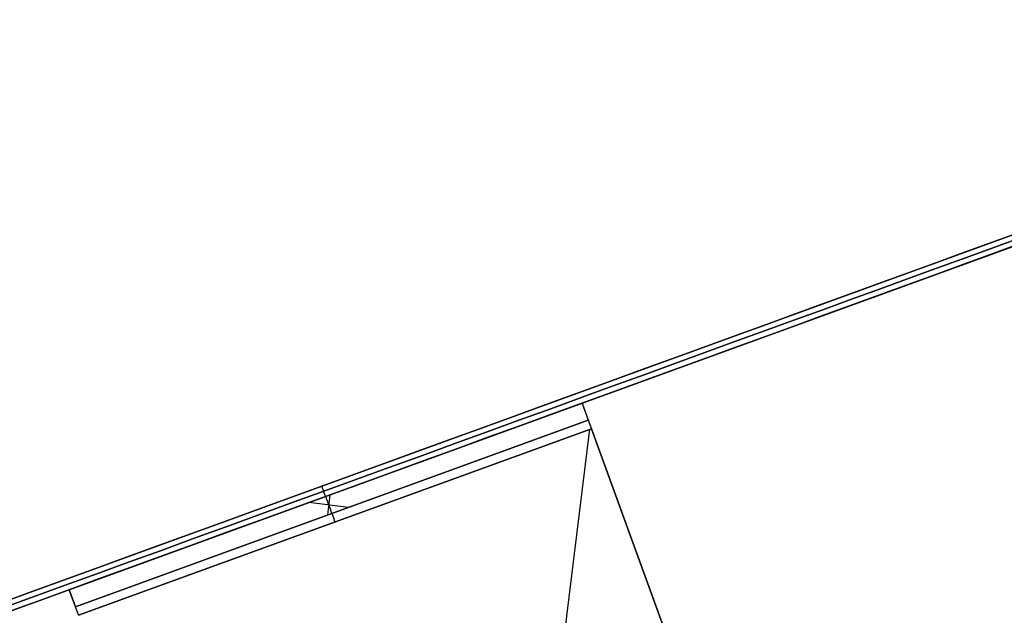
# Model space of a CAD drawing. Header units: millimetres. Extents: x -83 to 676, y -83 to 676.
# Tile 139 of 256: x 164 to 218, y 608 to 641. Entities that reach past the tile are written whole.
import ezdxf

# ---------------------------------------------------------------- set-up
doc = ezdxf.new("R2010")
doc.units = ezdxf.units.MM
doc.header["$MEASUREMENT"] = 0
doc.layers.add('IGES level 0', color=7, linetype='Continuous', true_color=0xff7878)

msp = doc.modelspace()

# ---------------------------------------------------------------- linework, layer by layer
at = {"layer": 'IGES level 0', "color": 5, "true_color": 0x1212ff}
for p, q in [((110.044, 589.498, -13.5), (250.998, 640.801, -13.5)), ((110.249, 588.934, -13.5), (251.203, 640.237, -13.5)), ((180.521, 615.15, -163.5), (180.521, 615.15, 136.5)), ((180.726, 614.586, -163.5), (180.521, 615.15, -163.5)), ((180.726, 614.586, 136.5), (180.521, 615.15, 136.5)), ((180.726, 614.586, -163.5), (180.726, 614.586, 136.5))]:
    msp.add_line(p, q, dxfattribs=at)
at = {"layer": 'IGES level 0', "color": 11, "true_color": 0xff7887}
for p, q in [((194.822, 619.716, 46.5), (166.631, 609.456, 46.5)), ((194.822, 619.716, 8), (166.631, 609.456, 8)), ((166.631, 609.456, 46.5), (194.822, 619.716, 46.5)), ((194.822, 619.716, 27.25), (166.631, 609.456, 27.25)), ((166.631, 609.456, 8), (194.822, 619.716, 8)), ((194.822, 619.716, 46.5), (194.822, 619.716, 8)), ((194.822, 619.716, 8), (195.164, 618.777, 8)), ((195.164, 618.777, 46.5), (166.973, 608.516, 46.5)), ((195.164, 618.777, 8), (166.973, 608.516, 8)), ((166.973, 608.516, 46.5), (195.164, 618.777, 46.5)), ((195.164, 618.777, 8), (166.973, 608.516, 8)), ((195.164, 618.777, 27.25), (166.973, 608.516, 27.25)), ((195.164, 618.777, 46.5), (195.164, 618.777, 8)), ((195.335, 618.307, 48), (167.144, 608.046, 48)), ((167.144, 608.046, 48), (195.335, 618.307, 48)), ((195.335, 618.307, 47), (167.144, 608.046, 47)), ((167.144, 608.046, 47), (195.335, 618.307, 47)), ((188.609, 564.237, 48), (195.244, 618.274, 48)), ((188.609, 564.237, 47), (195.244, 618.274, 47)), ((215.343, 563.335, 48), (195.335, 618.307, 48)), ((215.343, 563.335, 47), (195.335, 618.307, 47)), ((180.726, 614.586, 46.5), (180.726, 614.586, 8)), ((180.966, 614.673, 8), (180.829, 613.559, 8)), ((181.99, 613.982, 8), (179.804, 614.25, 8)), ((181.068, 613.646, 46.5), (181.068, 613.646, 8)), ((166.631, 609.456, 8), (166.631, 609.456, 46.5)), ((166.973, 608.516, 8), (166.631, 609.456, 8)), ((166.973, 608.516, 8), (166.973, 608.516, 46.5))]:
    msp.add_line(p, q, dxfattribs=at)
at = {"layer": 'IGES level 0', "color": 254, "true_color": 0xcad1ee}
for p, q in [((194.822, 619.716, 46.5), (194.822, 619.716, 8)), ((194.822, 619.716, 8), (195.164, 618.777, 8)), ((194.822, 619.716, 28), (195.164, 618.777, 28)), ((195.164, 618.777, 8), (195.164, 618.777, 46.5)), ((195.335, 618.307, 47), (215.343, 563.335, 47)), ((215.343, 563.335, 48), (195.335, 618.307, 48)), ((166.631, 609.456, 8), (166.631, 609.456, 46.5)), ((166.973, 608.516, 8), (166.631, 609.456, 8)), ((166.631, 609.456, 28), (166.973, 608.516, 28)), ((166.973, 608.516, 46.5), (166.973, 608.516, 8))]:
    msp.add_line(p, q, dxfattribs=at)
at = {"layer": 'IGES level 0', "color": 5, "true_color": 0x1212ff, "extrusion": (-0.34202, 0.939693, -1.45519e-15)}
msp.add_arc((-380.028, 61.5, 516.31), 75, 0, 180, dxfattribs=at)
msp.add_arc((-380.028, 61.5, 516.31), 75, 0, 180, dxfattribs=at)
at = {"layer": 'IGES level 0', "color": 5, "true_color": 0x1212ff, "extrusion": (-0.34202, 0.939693, 1.45519e-15)}
msp.add_arc((-380.028, -88.5, 516.31), 75, 180, 360, dxfattribs=at)
msp.add_arc((-380.028, -88.5, 516.31), 75, 180, 360, dxfattribs=at)
at = {"layer": 'IGES level 0', "color": 5, "true_color": 0x1212ff, "extrusion": (-0.34202, 0.939693, 0)}
for centre, start, end in [((-380.028, -88.5, 516.01), 180, 0), ((-380.028, 61.5, 516.01), 0, 180)]:
    msp.add_arc(centre, 75, start, end, dxfattribs=at)
at = {"layer": 'IGES level 0', "color": 5, "true_color": 0x1212ff, "extrusion": (-0.34202, 0.939693, 6.66963e-15)}
msp.add_arc((-380.028, -88.5, 515.71), 75, 180, 0, dxfattribs=at)
at = {"layer": 'IGES level 0', "color": 5, "true_color": 0x1212ff, "extrusion": (-0.34202, 0.939693, -6.79089e-15)}
msp.add_arc((-380.028, 61.5, 515.71), 75, 0, 180, dxfattribs=at)
at = {"layer": 'IGES level 0', "color": 5, "true_color": 0x1212ff, "extrusion": (-0.34202, 0.939693, -1.35414e-15)}
msp.add_arc((-380.028, 61.5, 515.71), 75, 360, 180, dxfattribs=at)
at = {"layer": 'IGES level 0', "color": 5, "true_color": 0x1212ff, "extrusion": (-0.34202, 0.939693, 1.33393e-15)}
msp.add_arc((-380.028, -88.5, 515.71), 75, 180, 360, dxfattribs=at)
at = {"layer": 'IGES level 0', "color": 254, "true_color": 0xcad1ee, "extrusion": (0.939693, 0.34202, -3.55886e-13)}
msp.add_arc((514.21, 46.5, 395.028), 1.5, 0, 90, dxfattribs=at)
at = {"layer": 'IGES level 0', "color": 11, "true_color": 0xff7887, "extrusion": (0.939693, 0.34202, -3.55886e-13)}
msp.add_arc((514.21, 46.5, 395.028), 1.5, 0, 90, dxfattribs=at)
at = {"layer": 'IGES level 0', "color": 254, "true_color": 0xcad1ee, "extrusion": (0.939693, 0.34202, 1.08023e-12)}
msp.add_arc((514.21, 46.5, 395.028), 0.5, 0, 90, dxfattribs=at)
at = {"layer": 'IGES level 0', "color": 11, "true_color": 0xff7887, "extrusion": (0.939693, 0.34202, 6.4743e-13)}
msp.add_arc((514.21, 46.5, 395.028), 0.5, 0, 90, dxfattribs=at)
at = {"layer": 'IGES level 0', "color": 11, "true_color": 0xff7887, "extrusion": (0.939693, 0.34202, 7.50333e-12)}
msp.add_arc((514.21, 46.5, 380.028), 1.5, 360, 90, dxfattribs=at)
at = {"layer": 'IGES level 0', "color": 11, "true_color": 0xff7887, "extrusion": (0.939693, 0.34202, 3.1001e-11)}
msp.add_arc((514.21, 46.5, 380.028), 0.5, 360, 90, dxfattribs=at)
at = {"layer": 'IGES level 0', "color": 254, "true_color": 0xcad1ee, "extrusion": (0.939693, 0.34202, -1.49012e-08)}
msp.add_arc((514.21, 46.5, 365.028), 1.5, 0, 90, dxfattribs=at)
at = {"layer": 'IGES level 0', "color": 11, "true_color": 0xff7887, "extrusion": (0.939693, 0.34202, -1.49012e-08)}
msp.add_arc((514.21, 46.5, 365.028), 1.5, 0, 90, dxfattribs=at)
at = {"layer": 'IGES level 0', "color": 254, "true_color": 0xcad1ee, "extrusion": (0.939693, 0.34202, 1.49001e-08)}
msp.add_arc((514.21, 46.5, 365.028), 0.5, 0, 90, dxfattribs=at)
at = {"layer": 'IGES level 0', "color": 11, "true_color": 0xff7887, "extrusion": (0.939693, 0.34202, -1.49014e-08)}
msp.add_arc((514.21, 46.5, 365.028), 0.5, 0, 90, dxfattribs=at)

doc.saveas('drawing.dxf')
